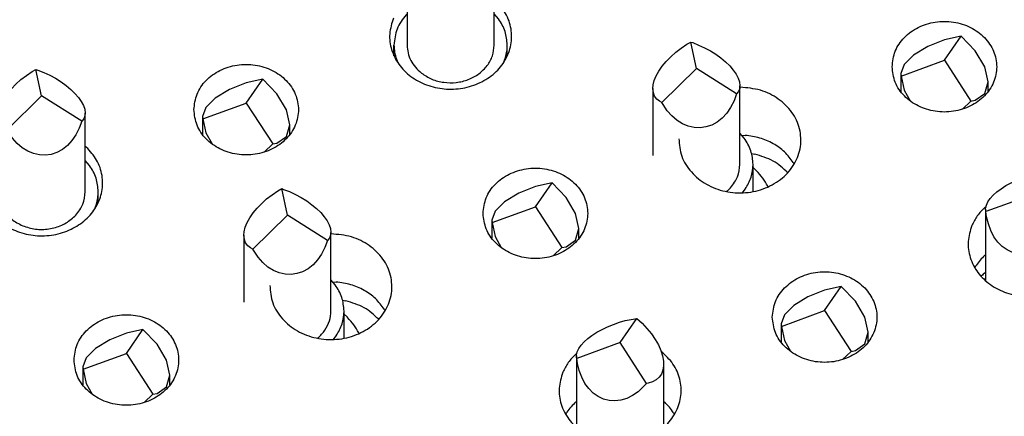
# Model space of a CAD drawing. Header units: inches. Extents: x -129 to 664, y -381 to 179.
# Tile 31 of 109: x -16.45 to -5.15, y -331.84 to -327.29. Entities that reach past the tile are written whole.
import ezdxf

# ---------------------------------------------------------------- set-up
doc = ezdxf.new("R2010")
doc.units = ezdxf.units.IN
doc.layers.add('1', color=7, linetype='Continuous')
doc.dimstyles.get("Standard").update_dxf_attribs({"dimtxt": 0.18, "dimasz": 0.18, "dimexe": 0.18, "dimexo": 0.0625, "dimgap": 0.09, "dimtad": 0, "dimtih": 1, "dimtoh": 1, "dimdec": 4, "dimzin": 0, "dimdsep": 46, "dimtxsty": 'Standard', "dimcen": 0.09, "dimadec": 0, "dimazin": 0, "dimtfac": 1, "dimtdec": 4, "dimtofl": 0, "dimtmove": 0, "dimatfit": 3, "dimfxl": 1, "dimtolj": 1, "dimtzin": 0, "dimarcsym": 0})

# ---------------------------------------------------------------- blocks, each defined once
blk = doc.blocks.new('gnd_pogo_bot_1400-1715_2_33__196', base_point=(-14.352, -328.812))
at = {"color": 7, "linetype": 'Continuous'}
for p, q in [((-13.852, -328.249), (-13.661, -327.974)), ((-13.661, -327.974), (-13.852, -328.015)), ((-13.499, -328.142), (-13.661, -327.974)), ((-13.852, -328.015), (-14.044, -328.091)), ((-14.206, -328.191), (-14.314, -328.3)), ((-14.044, -328.091), (-14.206, -328.191)), ((-13.39, -328.325), (-13.499, -328.142)), ((-14.314, -328.3), (-14.352, -328.402)), ((-14.348, -328.431), (-13.852, -328.249)), ((-13.852, -328.249), (-13.548, -328.718)), ((-14.352, -328.402), (-14.352, -328.611)), ((-14.352, -328.402), (-14.348, -328.431)), ((-13.352, -328.497), (-13.39, -328.325)), ((-14.348, -328.431), (-14.314, -328.592)), ((-13.39, -328.632), (-13.352, -328.497)), ((-13.352, -328.611), (-13.352, -328.497)), ((-14.314, -328.592), (-14.244, -328.717)), ((-13.499, -328.708), (-13.39, -328.632)), ((-13.646, -328.812), (-13.548, -328.718)), ((-13.548, -328.718), (-13.499, -328.708))]:
    blk.add_line(p, q, dxfattribs=at)
blk = doc.blocks.new('gnd_pogo_bot_1400-1715_2_29__199', base_point=(-15.727, -331.686))
at = {"color": 7, "linetype": 'Continuous'}
for p, q in [((-15.227, -330.889), (-15.418, -330.965)), ((-15.227, -331.123), (-15.036, -330.848)), ((-15.036, -330.848), (-15.227, -330.889)), ((-14.873, -331.016), (-15.036, -330.848)), ((-15.418, -330.965), (-15.58, -331.065)), ((-14.765, -331.199), (-14.873, -331.016)), ((-15.723, -331.305), (-15.227, -331.123)), ((-15.58, -331.065), (-15.689, -331.174)), ((-15.227, -331.123), (-14.923, -331.592)), ((-15.689, -331.174), (-15.727, -331.276)), ((-14.727, -331.371), (-14.765, -331.199)), ((-15.727, -331.276), (-15.727, -331.485)), ((-15.727, -331.276), (-15.723, -331.305)), ((-15.723, -331.305), (-15.689, -331.466)), ((-15.689, -331.466), (-15.619, -331.591)), ((-14.765, -331.506), (-14.727, -331.371)), ((-14.727, -331.485), (-14.727, -331.371)), ((-14.923, -331.592), (-14.873, -331.582)), ((-14.873, -331.582), (-14.765, -331.506)), ((-15.021, -331.686), (-14.923, -331.592))]:
    blk.add_line(p, q, dxfattribs=at)
blk = doc.blocks.new('gnd_pogo_bot_1400-1715_2_28__200', base_point=(-11.034, -330.003))
at = {"color": 7, "linetype": 'Continuous'}
for p, q in [((-10.534, -329.205), (-10.725, -329.281)), ((-10.534, -329.44), (-10.342, -329.165)), ((-10.342, -329.165), (-10.534, -329.205)), ((-10.18, -329.332), (-10.342, -329.165)), ((-10.725, -329.281), (-10.887, -329.382)), ((-11.029, -329.621), (-10.534, -329.44)), ((-10.887, -329.382), (-10.996, -329.491)), ((-10.534, -329.44), (-10.229, -329.908)), ((-10.072, -329.516), (-10.18, -329.332)), ((-10.996, -329.491), (-11.034, -329.592)), ((-10.034, -329.688), (-10.072, -329.516)), ((-11.034, -329.592), (-11.034, -329.801)), ((-11.034, -329.592), (-11.029, -329.621)), ((-11.029, -329.621), (-10.996, -329.782)), ((-10.996, -329.782), (-10.926, -329.908)), ((-10.072, -329.822), (-10.034, -329.688)), ((-10.034, -329.801), (-10.034, -329.688)), ((-10.18, -329.898), (-10.072, -329.822)), ((-10.328, -330.003), (-10.229, -329.908)), ((-10.229, -329.908), (-10.18, -329.898))]:
    blk.add_line(p, q, dxfattribs=at)
blk = doc.blocks.new('gnd_pogo_bot_1400-1715_2_27__201', base_point=(-6.34, -328.319))
at = {"color": 7, "linetype": 'Continuous'}
for p, q in [((-5.84, -327.522), (-6.032, -327.598)), ((-5.84, -327.756), (-5.649, -327.481)), ((-5.649, -327.481), (-5.84, -327.522)), ((-5.487, -327.648), (-5.649, -327.481)), ((-6.032, -327.598), (-6.194, -327.698)), ((-6.194, -327.698), (-6.302, -327.807)), ((-5.378, -327.832), (-5.487, -327.648)), ((-6.302, -327.807), (-6.34, -327.908)), ((-6.336, -327.938), (-5.84, -327.756)), ((-5.84, -327.756), (-5.536, -328.225)), ((-5.34, -328.004), (-5.378, -327.832)), ((-6.34, -327.908), (-6.34, -328.118)), ((-6.34, -327.908), (-6.336, -327.938)), ((-6.336, -327.938), (-6.302, -328.099)), ((-5.378, -328.138), (-5.34, -328.004)), ((-5.34, -328.118), (-5.34, -328.004)), ((-6.302, -328.099), (-6.232, -328.224)), ((-5.487, -328.215), (-5.378, -328.138)), ((-5.634, -328.319), (-5.536, -328.225)), ((-5.536, -328.225), (-5.487, -328.215))]:
    blk.add_line(p, q, dxfattribs=at)
blk = doc.blocks.new('gnd_pogo_bot_1400-1715_2_24__204', base_point=(-7.715, -331.193))
at = {"color": 7, "linetype": 'Continuous'}
for p, q in [((-7.215, -330.396), (-7.406, -330.472)), ((-7.215, -330.63), (-7.024, -330.355)), ((-7.024, -330.355), (-7.215, -330.396)), ((-6.861, -330.522), (-7.024, -330.355)), ((-7.568, -330.572), (-7.677, -330.681)), ((-7.406, -330.472), (-7.568, -330.572)), ((-6.753, -330.706), (-6.861, -330.522)), ((-7.677, -330.681), (-7.715, -330.783)), ((-7.711, -330.812), (-7.215, -330.63)), ((-7.215, -330.63), (-6.911, -331.099)), ((-7.715, -330.783), (-7.715, -330.992)), ((-7.715, -330.783), (-7.711, -330.812)), ((-6.715, -330.878), (-6.753, -330.706)), ((-7.711, -330.812), (-7.677, -330.973)), ((-6.753, -331.013), (-6.715, -330.878)), ((-6.715, -330.992), (-6.715, -330.878)), ((-7.677, -330.973), (-7.607, -331.098)), ((-6.861, -331.089), (-6.753, -331.013)), ((-7.009, -331.193), (-6.911, -331.099)), ((-6.911, -331.099), (-6.861, -331.089))]:
    blk.add_line(p, q, dxfattribs=at)
blk = doc.blocks.new('ground_pin_set_2__224', base_point=(-64.857, -337.434))
for name, p in [('gnd_pogo_bot_1400-1715_2_27__201', (-6.34, -328.319)), ('gnd_pogo_bot_1400-1715_2_33__196', (-14.352, -328.812)), ('gnd_pogo_bot_1400-1715_2_28__200', (-11.034, -330.003)), ('gnd_pogo_bot_1400-1715_2_24__204', (-7.715, -331.193)), ('gnd_pogo_bot_1400-1715_2_29__199', (-15.727, -331.686))]:
    blk.add_blockref(name, p)
blk = doc.blocks.new('insulator_top2_E7018-25457__230', base_point=(-87.509, -353.663))
at = {"color": 7, "linetype": 'Continuous'}
for p, q in [((-8.186, -328.067), (-8.183, -328.067)), ((-8.165, -328.618), (-8.126, -328.619)), ((-15.699, -328.743), (-15.687, -328.753)), ((-7.574, -328.93), (-7.563, -328.949)), ((-5.376, -329.446), (-5.363, -329.436)), ((-12.879, -329.751), (-12.877, -329.75)), ((-5.376, -329.996), (-5.368, -329.989)), ((-5.492, -330.139), (-5.477, -330.115)), ((-12.858, -330.301), (-12.82, -330.303)), ((-12.268, -330.613), (-12.257, -330.632)), ((-10.069, -331.13), (-10.057, -331.119)), ((-10.069, -331.68), (-10.062, -331.673)), ((-9.062, -331.673), (-9.049, -331.684)), ((-10.185, -331.822), (-10.171, -331.798)), ((-8.949, -331.804), (-8.938, -331.823))]:
    blk.add_line(p, q, dxfattribs=at)
for points, knots in [([(-12.163, -327.274), (-12.181, -327.333), (-12.218, -327.451), (-12.192, -327.64), (-12.107, -327.811), (-11.966, -327.952), (-11.784, -328.049), (-11.579, -328.095), (-11.367, -328.086), (-11.167, -328.024), (-10.996, -327.912), (-10.871, -327.761), (-10.804, -327.582), (-10.803, -327.394), (-10.865, -327.212), (-10.95, -327.117), (-10.993, -327.07)], [0, 0, 0, 0, 0.184237, 0.367591, 0.555318, 0.750852, 0.954639, 1.16429, 1.375579, 1.583791, 1.785137, 1.978035, 2.163905, 2.34694, 2.532535, 2.724998, 2.724998, 2.724998, 2.724998]), ([(-6.44, -327.831), (-6.433, -327.892), (-6.418, -328.016), (-6.305, -328.176), (-6.143, -328.292), (-5.945, -328.354), (-5.736, -328.354), (-5.538, -328.292), (-5.375, -328.176), (-5.266, -328.016), (-5.228, -327.831), (-5.266, -327.647), (-5.375, -327.487), (-5.538, -327.37), (-5.736, -327.309), (-5.945, -327.309), (-6.143, -327.37), (-6.305, -327.487), (-6.418, -327.647), (-6.433, -327.77), (-6.44, -327.831)], [0, 0, 0, 0, 0.181365, 0.369194, 0.566516, 0.771824, 0.980202, 1.18551, 1.382833, 1.570662, 1.752027, 1.933392, 2.121221, 2.318543, 2.523851, 2.732229, 2.937537, 3.134859, 3.322688, 3.504053, 3.504053, 3.504053, 3.504053]), ([(-14.452, -328.324), (-14.445, -328.385), (-14.43, -328.509), (-14.317, -328.669), (-14.155, -328.785), (-13.957, -328.847), (-13.748, -328.847), (-13.55, -328.785), (-13.387, -328.669), (-13.278, -328.509), (-13.24, -328.324), (-13.278, -328.14), (-13.387, -327.98), (-13.55, -327.863), (-13.748, -327.802), (-13.957, -327.802), (-14.155, -327.863), (-14.317, -327.98), (-14.43, -328.14), (-14.445, -328.264), (-14.452, -328.324)], [0, 0, 0, 0, 0.181365, 0.369194, 0.566516, 0.771824, 0.980202, 1.18551, 1.382833, 1.570662, 1.752027, 1.933392, 2.121221, 2.318543, 2.523851, 2.732229, 2.937537, 3.134859, 3.322688, 3.504053, 3.504053, 3.504053, 3.504053]), ([(-8.887, -328.658), (-8.881, -328.726), (-8.869, -328.866), (-8.75, -329.051), (-8.575, -329.191), (-8.357, -329.273), (-8.121, -329.288), (-7.892, -329.235), (-7.694, -329.12), (-7.551, -328.953), (-7.479, -328.751), (-7.49, -328.54), (-7.582, -328.345), (-7.742, -328.191), (-7.95, -328.087), (-8.105, -328.074), (-8.183, -328.067)], [0, 0, 0, 0, 0.204656, 0.415784, 0.637161, 0.867882, 1.103231, 1.336747, 1.562649, 1.778138, 1.984927, 2.188955, 2.397598, 2.615857, 2.844191, 3.07882, 3.07882, 3.07882, 3.07882]), ([(-7.574, -328.93), (-7.606, -328.888), (-7.67, -328.803), (-7.804, -328.709), (-7.958, -328.642), (-8.07, -328.627), (-8.126, -328.619)], [0, 0, 0, 0, 0.1563009, 0.318152, 0.4849259, 0.6549352, 0.6549352, 0.6549352, 0.6549352]), ([(-16.856, -328.957), (-16.875, -329.016), (-16.912, -329.135), (-16.886, -329.324), (-16.8, -329.495), (-16.659, -329.635), (-16.478, -329.732), (-16.272, -329.778), (-16.06, -329.77), (-15.86, -329.707), (-15.69, -329.596), (-15.565, -329.444), (-15.497, -329.265), (-15.496, -329.077), (-15.558, -328.895), (-15.643, -328.801), (-15.687, -328.753)], [0, 0, 0, 0, 0.184237, 0.367591, 0.555318, 0.750852, 0.954639, 1.16429, 1.375579, 1.583791, 1.785137, 1.978035, 2.163904, 2.346939, 2.532534, 2.724998, 2.724998, 2.724998, 2.724998]), ([(-11.134, -329.515), (-11.126, -329.576), (-11.111, -329.699), (-10.998, -329.859), (-10.836, -329.976), (-10.638, -330.037), (-10.429, -330.037), (-10.231, -329.976), (-10.068, -329.859), (-9.959, -329.699), (-9.921, -329.515), (-9.959, -329.33), (-10.068, -329.17), (-10.231, -329.054), (-10.429, -328.993), (-10.638, -328.993), (-10.836, -329.054), (-10.998, -329.17), (-11.111, -329.33), (-11.126, -329.454), (-11.134, -329.515)], [0, 0, 0, 0, 0.181365, 0.369194, 0.566516, 0.771824, 0.980202, 1.18551, 1.382833, 1.570662, 1.752027, 1.933392, 2.121221, 2.318543, 2.523851, 2.732229, 2.937537, 3.134859, 3.322688, 3.504053, 3.504053, 3.504053, 3.504053]), ([(-5.525, -329.655), (-5.544, -329.715), (-5.582, -329.835), (-5.553, -330.028), (-5.463, -330.202), (-5.316, -330.342), (-5.128, -330.437), (-4.917, -330.478), (-4.701, -330.462), (-4.501, -330.391), (-4.334, -330.27), (-4.216, -330.109), (-4.16, -329.923), (-4.174, -329.732), (-4.253, -329.551), (-4.348, -329.461), (-4.397, -329.416)], [0, 0, 0, 0, 0.187718, 0.374627, 0.56626, 0.766113, 0.974437, 1.188489, 1.403674, 1.615047, 1.818863, 2.013931, 2.202348, 2.388981, 2.579486, 2.777832, 2.777832, 2.777832, 2.777832]), ([(-5.376, -329.446), (-5.407, -329.477), (-5.468, -329.539), (-5.506, -329.616), (-5.525, -329.655)], [0, 0, 0, 0, 0.1309214, 0.2582702, 0.2582702, 0.2582702, 0.2582702]), ([(-13.58, -330.341), (-13.574, -330.41), (-13.562, -330.55), (-13.443, -330.735), (-13.268, -330.875), (-13.05, -330.957), (-12.814, -330.972), (-12.585, -330.919), (-12.388, -330.804), (-12.244, -330.636), (-12.172, -330.435), (-12.183, -330.223), (-12.275, -330.029), (-12.435, -329.874), (-12.643, -329.771), (-12.798, -329.757), (-12.877, -329.75)], [0, 0, 0, 0, 0.204656, 0.415784, 0.637161, 0.867882, 1.103231, 1.336747, 1.562649, 1.778138, 1.984927, 2.188955, 2.397598, 2.615857, 2.844191, 3.07882, 3.07882, 3.07882, 3.07882]), ([(-5.376, -329.996), (-5.395, -330.014), (-5.432, -330.051), (-5.462, -330.094), (-5.477, -330.115)], [0, 0, 0, 0, 0.0791035, 0.1568421, 0.1568421, 0.1568421, 0.1568421]), ([(-7.815, -330.705), (-7.808, -330.766), (-7.793, -330.89), (-7.679, -331.05), (-7.518, -331.166), (-7.32, -331.228), (-7.11, -331.228), (-6.913, -331.166), (-6.749, -331.05), (-6.641, -330.89), (-6.602, -330.705), (-6.641, -330.521), (-6.749, -330.361), (-6.913, -330.244), (-7.11, -330.183), (-7.32, -330.183), (-7.518, -330.244), (-7.679, -330.361), (-7.793, -330.521), (-7.808, -330.645), (-7.815, -330.705)], [0, 0, 0, 0, 0.181365, 0.369194, 0.566516, 0.771824, 0.980202, 1.18551, 1.382833, 1.570662, 1.752027, 1.933392, 2.121221, 2.318543, 2.523851, 2.732229, 2.937537, 3.134859, 3.322688, 3.504053, 3.504053, 3.504053, 3.504053]), ([(-12.268, -330.613), (-12.299, -330.572), (-12.363, -330.486), (-12.498, -330.393), (-12.651, -330.326), (-12.763, -330.31), (-12.82, -330.303)], [0, 0, 0, 0, 0.1563008, 0.3181519, 0.4849258, 0.654935, 0.654935, 0.654935, 0.654935]), ([(-15.827, -331.198), (-15.82, -331.259), (-15.805, -331.383), (-15.691, -331.543), (-15.53, -331.659), (-15.332, -331.721), (-15.122, -331.721), (-14.925, -331.659), (-14.761, -331.543), (-14.653, -331.383), (-14.614, -331.198), (-14.653, -331.014), (-14.761, -330.854), (-14.925, -330.737), (-15.122, -330.676), (-15.332, -330.676), (-15.53, -330.737), (-15.691, -330.854), (-15.805, -331.014), (-15.82, -331.138), (-15.827, -331.198)], [0, 0, 0, 0, 0.181365, 0.369194, 0.566516, 0.771824, 0.980202, 1.18551, 1.382833, 1.570662, 1.752027, 1.933392, 2.121221, 2.318543, 2.523851, 2.732229, 2.937537, 3.134859, 3.322688, 3.504053, 3.504053, 3.504053, 3.504053]), ([(-10.219, -331.338), (-10.237, -331.399), (-10.275, -331.519), (-10.247, -331.712), (-10.156, -331.885), (-10.009, -332.026), (-9.821, -332.12), (-9.61, -332.161), (-9.395, -332.146), (-9.194, -332.074), (-9.027, -331.953), (-8.909, -331.793), (-8.853, -331.607), (-8.867, -331.415), (-8.946, -331.234), (-9.041, -331.145), (-9.09, -331.099)], [0, 0, 0, 0, 0.187718, 0.374627, 0.56626, 0.766112, 0.974436, 1.188488, 1.403674, 1.615047, 1.818862, 2.01393, 2.202347, 2.38898, 2.579485, 2.777831, 2.777831, 2.777831, 2.777831]), ([(-10.069, -331.13), (-10.1, -331.161), (-10.161, -331.222), (-10.2, -331.3), (-10.219, -331.338)], [0, 0, 0, 0, 0.1309207, 0.2582689, 0.2582689, 0.2582689, 0.2582689]), ([(-10.069, -331.68), (-10.088, -331.698), (-10.126, -331.734), (-10.156, -331.777), (-10.171, -331.798)], [0, 0, 0, 0, 0.0791025, 0.1568401, 0.1568401, 0.1568401, 0.1568401]), ([(-8.949, -331.804), (-8.964, -331.782), (-8.993, -331.739), (-9.03, -331.703), (-9.049, -331.684)], [0, 0, 0, 0, 0.077629, 0.1566161, 0.1566161, 0.1566161, 0.1566161])]:
    blk.add_open_spline(points, degree=3, knots=knots, dxfattribs=at)
blk = doc.blocks.new('sig_pogo_1400-2142_13_14__254', base_point=(-16.849, -329.707))
at = {"color": 7, "linetype": 'Continuous'}
for p, q in [((-16.309, -327.888), (-16.264, -327.862)), ((-16.199, -328.166), (-16.264, -327.862)), ((-16.264, -327.862), (-16.242, -327.869)), ((-16.436, -327.979), (-16.374, -327.931)), ((-16.374, -327.931), (-16.309, -327.888)), ((-16.242, -327.869), (-16.173, -327.896)), ((-16.173, -327.896), (-16.106, -327.927)), ((-16.106, -327.927), (-16.04, -327.963)), ((-16.04, -327.963), (-15.976, -328.003)), ((-16.592, -328.139), (-16.546, -328.084)), ((-16.546, -328.084), (-16.494, -328.03)), ((-16.494, -328.03), (-16.436, -327.979)), ((-15.976, -328.003), (-15.918, -328.046)), ((-15.918, -328.046), (-15.864, -328.091)), ((-16.661, -328.25), (-16.63, -328.195)), ((-16.63, -328.195), (-16.592, -328.139)), ((-16.596, -328.555), (-16.199, -328.166)), ((-15.737, -328.457), (-16.199, -328.166)), ((-15.864, -328.091), (-15.817, -328.137)), ((-15.817, -328.137), (-15.776, -328.184)), ((-15.776, -328.184), (-15.744, -328.23)), ((-16.695, -328.355), (-16.683, -328.304)), ((-16.683, -328.304), (-16.661, -328.25)), ((-15.744, -328.23), (-15.72, -328.276)), ((-15.72, -328.276), (-15.705, -328.319)), ((-16.699, -328.397), (-16.695, -328.355)), ((-16.699, -328.397), (-16.699, -329.266)), ((-16.693, -328.446), (-16.699, -328.397)), ((-15.702, -328.397), (-15.715, -328.429)), ((-15.705, -328.319), (-15.699, -328.364)), ((-15.699, -328.364), (-15.702, -328.397)), ((-15.699, -329.266), (-15.699, -328.364)), ((-16.678, -328.484), (-16.693, -328.446)), ((-16.654, -328.516), (-16.678, -328.484)), ((-16.622, -328.542), (-16.654, -328.516)), ((-15.767, -328.538), (-15.806, -328.612)), ((-15.737, -328.457), (-15.767, -328.538)), ((-15.715, -328.429), (-15.737, -328.457)), ((-16.596, -328.555), (-16.622, -328.542)), ((-16.581, -328.58), (-16.596, -328.555)), ((-16.534, -328.65), (-16.581, -328.58)), ((-16.48, -328.711), (-16.534, -328.65)), ((-15.806, -328.612), (-15.851, -328.678)), ((-16.421, -328.761), (-16.48, -328.711)), ((-16.358, -328.801), (-16.421, -328.761)), ((-15.904, -328.735), (-15.961, -328.781)), ((-15.851, -328.678), (-15.904, -328.735)), ((-16.292, -328.829), (-16.358, -328.801)), ((-16.225, -328.844), (-16.292, -328.829)), ((-16.156, -328.847), (-16.225, -328.844)), ((-16.089, -328.838), (-16.156, -328.847)), ((-16.023, -328.815), (-16.089, -328.838)), ((-15.961, -328.781), (-16.023, -328.815)), ((-16.699, -328.908), (-16.71, -328.918)), ((-15.649, -328.966), (-15.699, -328.907)), ((-16.849, -329.391), (-16.849, -329.266)), ((-15.549, -329.39), (-15.549, -329.266)), ((-16.822, -329.427), (-16.801, -329.474)), ((-15.594, -329.47), (-15.57, -329.409))]:
    blk.add_line(p, q, dxfattribs=at)
for points, knots in [([(-16.71, -328.918), (-16.75, -328.971), (-16.829, -329.074), (-16.842, -329.203), (-16.849, -329.266)], [0, 0, 0, 0, 0.1935527, 0.3809575, 0.3809575, 0.3809575, 0.3809575]), ([(-15.549, -329.266), (-15.554, -329.213), (-15.563, -329.104), (-15.62, -329.012), (-15.649, -328.966)], [0, 0, 0, 0, 0.1585788, 0.3210095, 0.3210095, 0.3210095, 0.3210095]), ([(-16.849, -329.266), (-16.848, -329.294), (-16.845, -329.348), (-16.83, -329.401), (-16.822, -329.427)], [0, 0, 0, 0, 0.0816949, 0.1639505, 0.1639505, 0.1639505, 0.1639505]), ([(-16.699, -329.266), (-16.694, -329.311), (-16.685, -329.402), (-16.61, -329.524), (-16.501, -329.62), (-16.363, -329.682), (-16.211, -329.706), (-16.058, -329.688), (-15.915, -329.633), (-15.842, -329.566), (-15.806, -329.534)], [0, 0, 0, 0, 0.133995, 0.271849, 0.415769, 0.565595, 0.719104, 0.872889, 1.023457, 1.168342, 1.168342, 1.168342, 1.168342]), ([(-15.806, -329.534), (-15.775, -329.493), (-15.714, -329.414), (-15.704, -329.315), (-15.699, -329.266)], [0, 0, 0, 0, 0.1488867, 0.2930442, 0.2930442, 0.2930442, 0.2930442]), ([(-15.57, -329.409), (-15.564, -329.385), (-15.552, -329.339), (-15.55, -329.29), (-15.549, -329.266)], [0, 0, 0, 0, 0.0724706, 0.1445541, 0.1445541, 0.1445541, 0.1445541])]:
    blk.add_open_spline(points, degree=3, knots=knots, dxfattribs=at)
blk = doc.blocks.new('sig_pogo_1400-2142_13_13__255', base_point=(-12.156, -328.023))
at = {"color": 7, "linetype": 'Continuous'}
for p, q in [((-11.743, -326.296), (-11.681, -326.248)), ((-11.681, -326.248), (-11.616, -326.204)), ((-11.616, -326.204), (-11.571, -326.178)), ((-11.506, -326.483), (-11.571, -326.178)), ((-11.571, -326.178), (-11.548, -326.186)), ((-11.548, -326.186), (-11.48, -326.212)), ((-11.48, -326.212), (-11.412, -326.244)), ((-11.412, -326.244), (-11.346, -326.28)), ((-11.346, -326.28), (-11.283, -326.319)), ((-11.853, -326.401), (-11.801, -326.347)), ((-11.801, -326.347), (-11.743, -326.296)), ((-11.283, -326.319), (-11.224, -326.362)), ((-11.224, -326.362), (-11.171, -326.407)), ((-11.937, -326.512), (-11.899, -326.456)), ((-11.902, -326.871), (-11.506, -326.483)), ((-11.899, -326.456), (-11.853, -326.401)), ((-11.044, -326.773), (-11.506, -326.483)), ((-11.171, -326.407), (-11.123, -326.453)), ((-11.123, -326.453), (-11.083, -326.5)), ((-11.083, -326.5), (-11.05, -326.547)), ((-11.989, -326.621), (-11.968, -326.567)), ((-11.968, -326.567), (-11.937, -326.512)), ((-11.05, -326.547), (-11.027, -326.592)), ((-11.027, -326.592), (-11.011, -326.636)), ((-12.006, -326.713), (-12.002, -326.672)), ((-12.006, -326.713), (-12.006, -327.583)), ((-12, -326.762), (-12.006, -326.713)), ((-12.002, -326.672), (-11.989, -326.621)), ((-11.009, -326.713), (-11.022, -326.746)), ((-11.011, -326.636), (-11.006, -326.681)), ((-11.006, -326.681), (-11.009, -326.713)), ((-11.006, -327.583), (-11.006, -326.681)), ((-11.985, -326.8), (-12, -326.762)), ((-11.961, -326.833), (-11.985, -326.8)), ((-11.928, -326.858), (-11.961, -326.833)), ((-11.044, -326.773), (-11.074, -326.855)), ((-11.022, -326.746), (-11.044, -326.773)), ((-11.902, -326.871), (-11.928, -326.858)), ((-11.888, -326.896), (-11.902, -326.871)), ((-11.841, -326.966), (-11.888, -326.896)), ((-11.112, -326.929), (-11.158, -326.995)), ((-11.074, -326.855), (-11.112, -326.929)), ((-11.787, -327.027), (-11.841, -326.966)), ((-11.728, -327.078), (-11.787, -327.027)), ((-11.21, -327.051), (-11.268, -327.097)), ((-11.158, -326.995), (-11.21, -327.051)), ((-11.665, -327.118), (-11.728, -327.078)), ((-11.599, -327.145), (-11.665, -327.118)), ((-11.531, -327.161), (-11.599, -327.145)), ((-11.463, -327.164), (-11.531, -327.161)), ((-11.396, -327.154), (-11.463, -327.164)), ((-11.33, -327.132), (-11.396, -327.154)), ((-11.268, -327.097), (-11.33, -327.132)), ((-12.006, -327.224), (-12.017, -327.235)), ((-10.956, -327.282), (-11.006, -327.223)), ((-12.156, -327.707), (-12.156, -327.583)), ((-10.856, -327.707), (-10.856, -327.583)), ((-12.128, -327.744), (-12.108, -327.791)), ((-10.901, -327.787), (-10.877, -327.725))]:
    blk.add_line(p, q, dxfattribs=at)
for points, knots in [([(-12.017, -327.235), (-12.057, -327.287), (-12.135, -327.39), (-12.149, -327.519), (-12.156, -327.583)], [0, 0, 0, 0, 0.1935532, 0.3809585, 0.3809585, 0.3809585, 0.3809585]), ([(-10.856, -327.583), (-10.86, -327.529), (-10.87, -327.421), (-10.927, -327.329), (-10.956, -327.282)], [0, 0, 0, 0, 0.1585787, 0.3210093, 0.3210093, 0.3210093, 0.3210093]), ([(-12.156, -327.583), (-12.154, -327.61), (-12.152, -327.665), (-12.136, -327.717), (-12.128, -327.744)], [0, 0, 0, 0, 0.0816948, 0.1639502, 0.1639502, 0.1639502, 0.1639502]), ([(-12.006, -327.583), (-12.003, -327.613), (-11.999, -327.674), (-11.965, -327.761), (-11.913, -327.84), (-11.865, -327.883), (-11.841, -327.904)], [0, 0, 0, 0, 0.090566, 0.1823917, 0.2764761, 0.3733757, 0.3733757, 0.3733757, 0.3733757]), ([(-11.841, -327.904), (-11.802, -327.929), (-11.723, -327.981), (-11.584, -328.016), (-11.441, -328.018), (-11.302, -327.984), (-11.179, -327.918), (-11.083, -327.824), (-11.018, -327.709), (-11.01, -327.624), (-11.006, -327.583)], [0, 0, 0, 0, 0.137894, 0.279861, 0.42342, 0.565661, 0.704028, 0.837068, 0.964981, 1.089736, 1.089736, 1.089736, 1.089736]), ([(-10.877, -327.725), (-10.871, -327.702), (-10.858, -327.655), (-10.857, -327.607), (-10.856, -327.583)], [0, 0, 0, 0, 0.0724706, 0.1445542, 0.1445542, 0.1445542, 0.1445542])]:
    blk.add_open_spline(points, degree=3, knots=knots, dxfattribs=at)
blk = doc.blocks.new('sig_pogo_1400-2142_13_8__260', base_point=(-10.07, -331.971))
at = {"color": 7, "linetype": 'Continuous'}
for p, q in [((-9.705, -330.816), (-9.638, -330.789)), ((-9.638, -330.789), (-9.57, -330.765)), ((-9.57, -330.765), (-9.502, -330.746)), ((-9.562, -330.997), (-9.37, -330.722)), ((-9.502, -330.746), (-9.435, -330.732)), ((-9.435, -330.732), (-9.37, -330.722)), ((-9.37, -330.722), (-9.309, -330.777)), ((-9.309, -330.777), (-9.253, -330.835)), ((-9.884, -330.916), (-9.829, -330.88)), ((-9.829, -330.88), (-9.769, -330.847)), ((-9.769, -330.847), (-9.705, -330.816)), ((-9.253, -330.835), (-9.202, -330.897)), ((-9.202, -330.897), (-9.158, -330.961)), ((-9.562, -330.997), (-10.057, -331.179)), ((-10.009, -331.029), (-9.975, -330.991)), ((-9.975, -330.991), (-9.933, -330.953)), ((-9.933, -330.953), (-9.884, -330.916)), ((-9.257, -331.466), (-9.562, -330.997)), ((-9.158, -330.961), (-9.122, -331.025)), ((-9.122, -331.025), (-9.093, -331.089)), ((-10.062, -331.149), (-10.061, -331.137)), ((-10.061, -331.137), (-10.053, -331.103)), ((-10.053, -331.103), (-10.035, -331.067)), ((-10.035, -331.067), (-10.009, -331.029)), ((-9.093, -331.089), (-9.074, -331.151)), ((-10.062, -331.149), (-10.062, -331.971)), ((-10.06, -331.169), (-10.062, -331.149)), ((-10.057, -331.179), (-10.06, -331.169)), ((-10.049, -331.237), (-10.057, -331.179)), ((-10.03, -331.32), (-10.049, -331.237)), ((-9.074, -331.151), (-9.063, -331.21)), ((-9.063, -331.21), (-9.062, -331.244)), ((-9.062, -331.244), (-9.062, -331.971)), ((-9.062, -331.244), (-9.062, -331.265)), ((-10.002, -331.397), (-10.03, -331.32)), ((-9.088, -331.36), (-9.114, -331.397)), ((-9.07, -331.315), (-9.088, -331.36)), ((-9.062, -331.265), (-9.07, -331.315)), ((-9.965, -331.466), (-10.002, -331.397)), ((-9.921, -331.527), (-9.965, -331.466)), ((-9.257, -331.466), (-9.295, -331.507)), ((-9.239, -331.463), (-9.257, -331.466)), ((-9.19, -331.449), (-9.239, -331.463)), ((-9.148, -331.427), (-9.19, -331.449)), ((-9.114, -331.397), (-9.148, -331.427)), ((-9.87, -331.578), (-9.921, -331.527)), ((-9.814, -331.619), (-9.87, -331.578)), ((-9.355, -331.562), (-9.418, -331.606)), ((-9.295, -331.507), (-9.355, -331.562)), ((-9.753, -331.647), (-9.814, -331.619)), ((-9.688, -331.664), (-9.753, -331.647)), ((-9.621, -331.668), (-9.688, -331.664)), ((-9.553, -331.659), (-9.621, -331.668)), ((-9.485, -331.639), (-9.553, -331.659)), ((-9.418, -331.606), (-9.485, -331.639)), ((-10.07, -331.963), (-10.062, -331.951)), ((-9.062, -331.951), (-9.053, -331.963))]:
    blk.add_line(p, q, dxfattribs=at)
blk = doc.blocks.new('sig_pogo_1400-2142_13_7__261', base_point=(-5.377, -330.287))
at = {"color": 7, "linetype": 'Continuous'}
for p, q in [((-5.011, -329.132), (-4.945, -329.105)), ((-4.945, -329.105), (-4.877, -329.081)), ((-4.877, -329.081), (-4.809, -329.062)), ((-4.868, -329.314), (-4.677, -329.038)), ((-4.809, -329.062), (-4.742, -329.048)), ((-4.742, -329.048), (-4.677, -329.038)), ((-4.677, -329.038), (-4.616, -329.093)), ((-4.616, -329.093), (-4.559, -329.152)), ((-5.19, -329.232), (-5.135, -329.196)), ((-5.135, -329.196), (-5.075, -329.163)), ((-5.075, -329.163), (-5.011, -329.132)), ((-4.559, -329.152), (-4.509, -329.214)), ((-4.509, -329.214), (-4.465, -329.277)), ((-4.868, -329.314), (-5.364, -329.495)), ((-5.316, -329.345), (-5.282, -329.307)), ((-5.282, -329.307), (-5.239, -329.269)), ((-5.239, -329.269), (-5.19, -329.232)), ((-4.564, -329.782), (-4.868, -329.314)), ((-4.465, -329.277), (-4.428, -329.341)), ((-5.368, -329.454), (-5.359, -329.419)), ((-5.359, -329.419), (-5.342, -329.383)), ((-5.342, -329.383), (-5.316, -329.345)), ((-4.428, -329.341), (-4.4, -329.405)), ((-4.4, -329.405), (-4.381, -329.467)), ((-5.368, -329.465), (-5.368, -329.454)), ((-5.368, -329.465), (-5.368, -330.287)), ((-5.366, -329.485), (-5.368, -329.465)), ((-5.364, -329.495), (-5.366, -329.485)), ((-5.356, -329.553), (-5.364, -329.495)), ((-5.336, -329.636), (-5.356, -329.553)), ((-4.381, -329.467), (-4.37, -329.526)), ((-4.37, -329.526), (-4.368, -329.561)), ((-5.308, -329.713), (-5.336, -329.636)), ((-4.377, -329.632), (-4.394, -329.676)), ((-4.369, -329.582), (-4.377, -329.632)), ((-4.368, -329.561), (-4.369, -329.582)), ((-4.368, -329.561), (-4.368, -330.287)), ((-5.272, -329.783), (-5.308, -329.713)), ((-5.228, -329.844), (-5.272, -329.783)), ((-4.564, -329.782), (-4.601, -329.824)), ((-4.546, -329.779), (-4.564, -329.782)), ((-4.497, -329.766), (-4.546, -329.779)), ((-4.455, -329.744), (-4.497, -329.766)), ((-4.42, -329.714), (-4.455, -329.744)), ((-4.394, -329.676), (-4.42, -329.714)), ((-5.177, -329.895), (-5.228, -329.844)), ((-5.121, -329.935), (-5.177, -329.895)), ((-4.661, -329.878), (-4.725, -329.922)), ((-4.601, -329.824), (-4.661, -329.878)), ((-5.06, -329.964), (-5.121, -329.935)), ((-4.995, -329.98), (-5.06, -329.964)), ((-4.928, -329.984), (-4.995, -329.98)), ((-4.86, -329.976), (-4.928, -329.984)), ((-4.792, -329.955), (-4.86, -329.976)), ((-4.725, -329.922), (-4.792, -329.955)), ((-5.377, -330.279), (-5.368, -330.268)), ((-4.368, -330.268), (-4.36, -330.279))]:
    blk.add_line(p, q, dxfattribs=at)
blk = doc.blocks.new('sig_pogo_1400-2142_13_4__263', base_point=(-13.879, -330.962))
at = {"color": 7, "linetype": 'Continuous'}
for p, q in [((-13.617, -329.349), (-13.555, -329.301)), ((-13.555, -329.301), (-13.489, -329.257)), ((-13.489, -329.257), (-13.444, -329.231)), ((-13.444, -329.231), (-13.422, -329.239)), ((-13.379, -329.536), (-13.444, -329.231)), ((-13.422, -329.239), (-13.354, -329.265)), ((-13.354, -329.265), (-13.286, -329.297)), ((-13.286, -329.297), (-13.22, -329.333)), ((-13.727, -329.454), (-13.674, -329.4)), ((-13.674, -329.4), (-13.617, -329.349)), ((-13.22, -329.333), (-13.157, -329.372)), ((-13.157, -329.372), (-13.098, -329.415)), ((-13.098, -329.415), (-13.044, -329.46)), ((-13.811, -329.565), (-13.772, -329.509)), ((-13.776, -329.924), (-13.379, -329.536)), ((-13.772, -329.509), (-13.727, -329.454)), ((-12.917, -329.826), (-13.379, -329.536)), ((-13.044, -329.46), (-12.997, -329.506)), ((-12.997, -329.506), (-12.956, -329.553)), ((-12.956, -329.553), (-12.924, -329.6)), ((-13.863, -329.674), (-13.841, -329.62)), ((-13.841, -329.62), (-13.811, -329.565)), ((-12.924, -329.6), (-12.9, -329.645)), ((-12.9, -329.645), (-12.885, -329.689)), ((-13.879, -329.766), (-13.876, -329.725)), ((-13.879, -329.766), (-13.879, -330.536)), ((-13.873, -329.815), (-13.879, -329.766)), ((-13.876, -329.725), (-13.863, -329.674)), ((-12.883, -329.766), (-12.895, -329.799)), ((-12.885, -329.689), (-12.879, -329.734)), ((-12.879, -329.734), (-12.883, -329.766)), ((-12.879, -330.636), (-12.879, -329.734)), ((-13.858, -329.853), (-13.873, -329.815)), ((-13.834, -329.886), (-13.858, -329.853)), ((-13.802, -329.911), (-13.834, -329.886)), ((-12.917, -329.826), (-12.948, -329.908)), ((-12.895, -329.799), (-12.917, -329.826)), ((-13.776, -329.924), (-13.802, -329.911)), ((-13.762, -329.949), (-13.776, -329.924)), ((-13.714, -330.019), (-13.762, -329.949)), ((-12.986, -329.982), (-13.032, -330.048)), ((-12.948, -329.908), (-12.986, -329.982)), ((-13.66, -330.08), (-13.714, -330.019)), ((-13.602, -330.131), (-13.66, -330.08)), ((-13.084, -330.104), (-13.142, -330.15)), ((-13.032, -330.048), (-13.084, -330.104)), ((-13.539, -330.171), (-13.602, -330.131)), ((-13.472, -330.198), (-13.539, -330.171)), ((-13.405, -330.214), (-13.472, -330.198)), ((-13.337, -330.217), (-13.405, -330.214)), ((-13.269, -330.207), (-13.337, -330.217)), ((-13.204, -330.185), (-13.269, -330.207)), ((-13.142, -330.15), (-13.204, -330.185)), ((-12.83, -330.335), (-12.879, -330.276)), ((-12.729, -330.948), (-12.729, -330.636)), ((-12.691, -330.708), (-12.729, -330.673)), ((-12.557, -330.894), (-12.56, -330.888)), ((-13.033, -330.948), (-13.032, -330.947)), ((-12.851, -330.962), (-12.818, -330.92))]:
    blk.add_line(p, q, dxfattribs=at)
for points, knots in [([(-12.729, -330.636), (-12.734, -330.582), (-12.743, -330.474), (-12.801, -330.382), (-12.83, -330.335)], [0, 0, 0, 0, 0.1585786, 0.321009, 0.321009, 0.321009, 0.321009]), ([(-12.948, -330.854), (-12.928, -330.82), (-12.889, -330.752), (-12.882, -330.674), (-12.879, -330.636)], [0, 0, 0, 0, 0.117072, 0.2316631, 0.2316631, 0.2316631, 0.2316631]), ([(-12.818, -330.92), (-12.792, -330.875), (-12.741, -330.787), (-12.733, -330.686), (-12.729, -330.636)], [0, 0, 0, 0, 0.1521942, 0.3011632, 0.3011632, 0.3011632, 0.3011632]), ([(-12.688, -330.712), (-12.688, -330.711), (-12.689, -330.71), (-12.69, -330.709), (-12.691, -330.708)], [0, 0, 0, 0, 0.002183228, 0.004367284, 0.004367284, 0.004367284, 0.004367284]), ([(-12.56, -330.888), (-12.578, -330.857), (-12.614, -330.793), (-12.663, -330.739), (-12.688, -330.712)], [0, 0, 0, 0, 0.1081732, 0.2183459, 0.2183459, 0.2183459, 0.2183459]), ([(-13.032, -330.947), (-13.016, -330.933), (-12.985, -330.905), (-12.96, -330.871), (-12.948, -330.854)], [0, 0, 0, 0, 0.0633669, 0.1255065, 0.1255065, 0.1255065, 0.1255065])]:
    blk.add_open_spline(points, degree=3, knots=knots, dxfattribs=at)
blk = doc.blocks.new('sig_pogo_1400-2142_13_3__264', base_point=(-9.186, -329.279))
at = {"color": 7, "linetype": 'Continuous'}
for p, q in [((-8.923, -327.665), (-8.861, -327.617)), ((-8.861, -327.617), (-8.796, -327.574)), ((-8.796, -327.574), (-8.751, -327.548)), ((-8.686, -327.852), (-8.751, -327.548)), ((-8.751, -327.548), (-8.728, -327.555)), ((-8.728, -327.555), (-8.66, -327.582)), ((-8.66, -327.582), (-8.592, -327.613)), ((-8.592, -327.613), (-8.526, -327.649)), ((-9.033, -327.77), (-8.981, -327.716)), ((-8.981, -327.716), (-8.923, -327.665)), ((-8.526, -327.649), (-8.463, -327.689)), ((-8.463, -327.689), (-8.405, -327.731)), ((-8.405, -327.731), (-8.351, -327.776)), ((-9.117, -327.881), (-9.079, -327.825)), ((-9.083, -328.241), (-8.686, -327.852)), ((-9.079, -327.825), (-9.033, -327.77)), ((-8.224, -328.143), (-8.686, -327.852)), ((-8.351, -327.776), (-8.303, -327.823)), ((-8.303, -327.823), (-8.263, -327.87)), ((-9.17, -327.99), (-9.148, -327.936)), ((-9.148, -327.936), (-9.117, -327.881)), ((-8.263, -327.87), (-8.231, -327.916)), ((-8.231, -327.916), (-8.207, -327.962)), ((-8.207, -327.962), (-8.192, -328.005)), ((-9.186, -328.083), (-9.182, -328.041)), ((-9.186, -328.083), (-9.186, -328.852)), ((-9.18, -328.132), (-9.186, -328.083)), ((-9.182, -328.041), (-9.17, -327.99)), ((-8.189, -328.082), (-8.202, -328.115)), ((-8.192, -328.005), (-8.186, -328.05)), ((-8.186, -328.05), (-8.189, -328.082)), ((-8.186, -328.952), (-8.186, -328.05)), ((-9.165, -328.17), (-9.18, -328.132)), ((-9.141, -328.202), (-9.165, -328.17)), ((-8.224, -328.143), (-8.254, -328.224)), ((-8.202, -328.115), (-8.224, -328.143)), ((-9.109, -328.227), (-9.141, -328.202)), ((-9.083, -328.241), (-9.109, -328.227)), ((-9.068, -328.266), (-9.083, -328.241)), ((-9.021, -328.336), (-9.068, -328.266)), ((-8.293, -328.298), (-8.338, -328.364)), ((-8.254, -328.224), (-8.293, -328.298)), ((-8.967, -328.397), (-9.021, -328.336)), ((-8.908, -328.447), (-8.967, -328.397)), ((-8.391, -328.421), (-8.448, -328.467)), ((-8.338, -328.364), (-8.391, -328.421)), ((-8.845, -328.487), (-8.908, -328.447)), ((-8.779, -328.515), (-8.845, -328.487)), ((-8.711, -328.53), (-8.779, -328.515)), ((-8.643, -328.533), (-8.711, -328.53)), ((-8.576, -328.523), (-8.643, -328.533)), ((-8.51, -328.501), (-8.576, -328.523)), ((-8.448, -328.467), (-8.51, -328.501)), ((-8.136, -328.651), (-8.186, -328.593)), ((-8.036, -329.265), (-8.036, -328.952)), ((-7.997, -329.025), (-8.036, -328.99)), ((-7.864, -329.21), (-7.867, -329.204)), ((-8.34, -329.264), (-8.338, -329.263)), ((-8.158, -329.279), (-8.125, -329.236))]:
    blk.add_line(p, q, dxfattribs=at)
for points, knots in [([(-8.036, -328.952), (-8.04, -328.899), (-8.05, -328.79), (-8.107, -328.698), (-8.136, -328.651)], [0, 0, 0, 0, 0.158579, 0.3210099, 0.3210099, 0.3210099, 0.3210099]), ([(-8.293, -329.22), (-8.262, -329.179), (-8.201, -329.1), (-8.191, -329.001), (-8.186, -328.952)], [0, 0, 0, 0, 0.1488862, 0.2930433, 0.2930433, 0.2930433, 0.2930433]), ([(-8.125, -329.236), (-8.099, -329.192), (-8.048, -329.104), (-8.04, -329.002), (-8.036, -328.952)], [0, 0, 0, 0, 0.1521942, 0.3011632, 0.3011632, 0.3011632, 0.3011632]), ([(-7.867, -329.204), (-7.885, -329.172), (-7.922, -329.108), (-7.972, -329.053), (-7.997, -329.025)], [0, 0, 0, 0, 0.1103098, 0.2227024, 0.2227024, 0.2227024, 0.2227024]), ([(-8.338, -329.263), (-8.33, -329.256), (-8.314, -329.243), (-8.3, -329.227), (-8.293, -329.22)], [0, 0, 0, 0, 0.03185845, 0.06340489, 0.06340489, 0.06340489, 0.06340489])]:
    blk.add_open_spline(points, degree=3, knots=knots, dxfattribs=at)
blk = doc.blocks.new('signal_pin_set__282', base_point=(-78.632, -366.805))
for name, p in [('sig_pogo_1400-2142_13_13__255', (-12.156, -328.023)), ('sig_pogo_1400-2142_13_3__264', (-9.186, -329.279)), ('sig_pogo_1400-2142_13_14__254', (-16.849, -329.707)), ('sig_pogo_1400-2142_13_7__261', (-5.377, -330.287)), ('sig_pogo_1400-2142_13_4__263', (-13.879, -330.962)), ('sig_pogo_1400-2142_13_8__260', (-10.07, -331.971))]:
    blk.add_blockref(name, p)
blk = doc.blocks.new('insulator_top1_E7018-25456__294', base_point=(-87.509, -354.063))
at = {"color": 7, "linetype": 'Continuous'}
for p, q in [((-8.053, -328.828), (-8.014, -328.836)), ((-5.418, -330.238), (-5.413, -330.233)), ((-5.376, -330.196), (-5.368, -330.19)), ((-12.747, -330.512), (-12.707, -330.519))]:
    blk.add_line(p, q, dxfattribs=at)
for points, knots in [([(-7.637, -329.048), (-7.691, -328.999), (-7.8, -328.899), (-7.942, -328.857), (-8.014, -328.836)], [0, 0, 0, 0, 0.2141632, 0.4369991, 0.4369991, 0.4369991, 0.4369991]), ([(-5.376, -330.196), (-5.382, -330.202), (-5.395, -330.214), (-5.407, -330.227), (-5.413, -330.233)], [0, 0, 0, 0, 0.02653786, 0.05291996, 0.05291996, 0.05291996, 0.05291996]), ([(-12.331, -330.731), (-12.384, -330.682), (-12.493, -330.582), (-12.635, -330.541), (-12.707, -330.519)], [0, 0, 0, 0, 0.214165, 0.4370028, 0.4370028, 0.4370028, 0.4370028])]:
    blk.add_open_spline(points, degree=3, knots=knots, dxfattribs=at)
blk = doc.blocks.new('segment_160pin_assy_E7018-62555_1__298', base_point=(-87.509, -370.048))
for name, p in [('insulator_top2_E7018-25457__230', (-87.509, -353.663)), ('insulator_top1_E7018-25456__294', (-87.509, -354.063)), ('signal_pin_set__282', (-78.632, -366.805)), ('ground_pin_set_2__224', (-64.857, -337.434))]:
    blk.add_blockref(name, p)
blk = doc.blocks.new('hcdps_segment__299', base_point=(-87.509, -370.048))
blk.add_blockref('segment_160pin_assy_E7018-62555_1__298', (-87.509, -370.048))
blk = doc.blocks.new('gen1__300', base_point=(-27.051, -340.34))
blk.add_blockref('hcdps_segment__299', (-87.509, -370.048))
blk = doc.blocks.new('1__302', base_point=(-265.051, -517.34))
blk.add_blockref('gen1__300', (-27.051, -340.34))
blk = doc.blocks.new('hcdps_segment__303', base_point=(-265.051, -519.34))
at = {"layer": '1'}
blk.add_blockref('1__302', (-265.051, -517.34), dxfattribs=at)
blk = doc.blocks.new('NOTES', base_point=(230.762, -181.264))
at = {"layer": '1', "color": 3, "linetype": 'Continuous', "has_arrowhead": 0}
blk.add_leader([(-21.199, -331.395), (25.192, -255.397)], dimstyle='Standard', dxfattribs=at)
blk = doc.blocks.new('HPA1_A', base_point=(-122.38, -374.56))
at = {"layer": '1'}
blk.add_blockref('NOTES', (230.762, -181.264), dxfattribs=at)

msp = doc.modelspace()

# ---------------------------------------------------------------- block references
msp.add_blockref('hcdps_segment__303', (-265.051, -519.34))
at = {"layer": '1'}
msp.add_blockref('HPA1_A', (-122.38, -374.56), dxfattribs=at)

doc.saveas('drawing.dxf')
